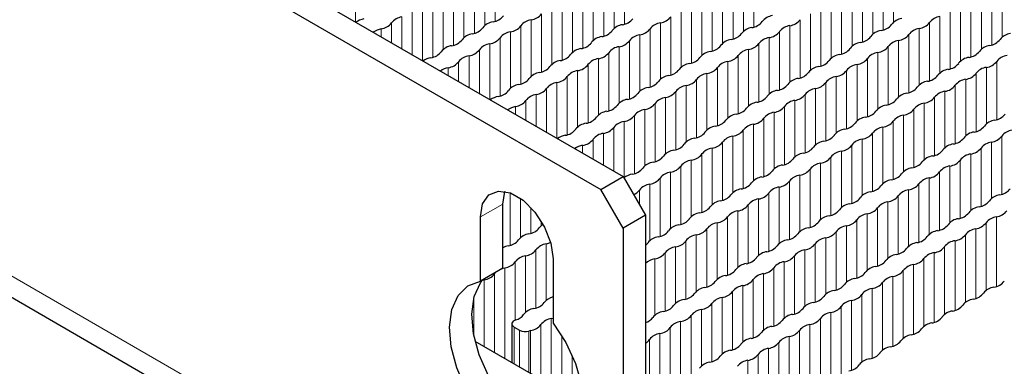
# Paper-space layout 'Blatt2' of a CAD drawing. Header units: millimetres. Extents: x 5 to 418, y 2 to 292.
# Tile 67 of 84: x 264 to 289, y 201 to 210. Entities that reach past the tile are written whole.
import ezdxf

# ---------------------------------------------------------------- set-up
doc = ezdxf.new("R2010")
doc.units = ezdxf.units.MM

psp = doc.layouts.new('Blatt2')

# ---------------------------------------------------------------- linework, layer by layer
at = {"color": 7, "linetype": 'Continuous', "lineweight": 25}
for p, q in [((239.671, 229.004), (279.269, 206.145)), ((239.105, 228.678), (278.703, 205.818)), ((238.871, 217.493), (279.601, 193.981)), ((278.703, 205.818), (279.269, 206.145)), ((279.269, 206.145), (279.835, 205.165)), ((276.229, 205.45), (276.28, 205.77)), ((279.269, 204.838), (278.703, 205.818)), ((276.229, 203.832), (276.229, 205.45)), ((275.663, 203.505), (275.663, 205.124)), ((279.835, 205.165), (279.269, 204.838)), ((279.835, 205.165), (279.835, 195.04)), ((279.269, 204.838), (279.269, 194.713)), ((277.501, 204.063), (277.501, 202.444)), ((276.229, 203.832), (275.663, 203.505)), ((276.458, 202.425), (276.458, 201.449)), ((276.517, 202.344), (276.654, 202.264)), ((278.279, 200.398), (275.533, 201.983))]:
    psp.add_line(p, q, dxfattribs=at)
at = {"color": 7, "linetype": 'Continuous', "lineweight": 18}
for p, q in [((238.54, 218.226), (279.269, 194.713)), ((272.506, 211.456), (272.506, 210.049)), ((276.034, 211.533), (276.034, 210.064)), ((279.301, 211.46), (279.301, 209.991)), ((286.096, 211.464), (286.096, 210.038)), ((275.511, 211.231), (275.511, 209.762)), ((275.773, 211.382), (275.773, 209.956)), ((278.778, 211.158), (278.778, 209.689)), ((279.039, 211.309), (279.039, 209.883)), ((282.306, 211.235), (282.306, 209.809)), ((282.568, 211.386), (282.568, 209.917)), ((285.573, 211.162), (285.573, 209.736)), ((285.835, 211.313), (285.835, 209.844)), ((274.988, 210.929), (274.988, 209.46)), ((275.249, 211.08), (275.249, 209.654)), ((278.516, 211.007), (278.516, 209.581)), ((281.783, 210.933), (281.783, 209.507)), ((282.045, 211.084), (282.045, 209.615)), ((285.311, 211.011), (285.311, 209.542)), ((288.578, 210.937), (288.578, 209.468)), ((288.84, 211.088), (288.84, 209.662)), ((274.726, 210.778), (274.726, 209.352)), ((277.993, 210.705), (277.993, 209.279)), ((278.254, 210.856), (278.254, 209.387)), ((281.521, 210.782), (281.521, 209.313)), ((284.788, 210.709), (284.788, 209.24)), ((285.05, 210.86), (285.05, 209.434)), ((288.317, 210.786), (288.317, 209.36)), ((274.203, 210.476), (274.203, 209.07)), ((274.464, 210.627), (274.464, 209.158)), ((277.47, 210.403), (277.47, 208.977)), ((277.731, 210.554), (277.731, 209.084)), ((280.998, 210.48), (280.998, 209.011)), ((281.26, 210.631), (281.26, 209.205)), ((284.265, 210.407), (284.265, 208.937)), ((284.526, 210.558), (284.526, 209.132)), ((287.793, 210.484), (287.793, 209.058)), ((288.055, 210.635), (288.055, 209.166)), ((273.679, 210.174), (273.679, 209.372)), ((273.941, 210.325), (273.941, 209.221)), ((277.208, 210.251), (277.208, 208.782)), ((280.475, 210.178), (280.475, 208.709)), ((280.736, 210.329), (280.736, 208.903)), ((284.003, 210.256), (284.003, 208.83)), ((287.27, 210.182), (287.27, 208.756)), ((287.532, 210.333), (287.532, 208.864)), ((273.418, 210.023), (273.418, 209.523)), ((276.685, 209.949), (276.685, 208.48)), ((276.946, 210.1), (276.946, 208.674)), ((280.213, 210.027), (280.213, 208.601)), ((283.48, 209.953), (283.48, 208.528)), ((283.742, 210.105), (283.742, 208.635)), ((287.008, 210.031), (287.008, 208.562)), ((273.156, 209.872), (273.156, 209.674)), ((276.423, 209.798), (276.423, 208.372)), ((279.69, 209.725), (279.69, 208.299)), ((279.952, 209.876), (279.952, 208.407)), ((282.957, 209.651), (282.957, 208.225)), ((283.218, 209.802), (283.218, 208.333)), ((286.485, 209.729), (286.485, 208.26)), ((286.747, 209.88), (286.747, 208.454)), ((275.9, 209.496), (275.9, 208.09)), ((276.161, 209.647), (276.161, 208.178)), ((279.167, 209.423), (279.167, 207.997)), ((279.428, 209.574), (279.428, 208.105)), ((282.695, 209.5), (282.695, 208.031)), ((285.962, 209.427), (285.962, 207.958)), ((286.224, 209.578), (286.224, 208.152)), ((275.377, 209.194), (275.377, 208.392)), ((275.638, 209.345), (275.638, 208.241)), ((278.905, 209.272), (278.905, 207.803)), ((282.172, 209.198), (282.172, 207.729)), ((282.433, 209.349), (282.433, 207.923)), ((285.7, 209.276), (285.7, 207.85)), ((275.115, 209.043), (275.115, 208.543)), ((278.382, 208.97), (278.382, 207.501)), ((278.643, 209.121), (278.643, 207.695)), ((281.91, 209.047), (281.91, 207.621)), ((285.177, 208.974), (285.177, 207.548)), ((285.439, 209.125), (285.439, 207.656)), ((288.705, 209.051), (288.705, 207.582)), ((274.853, 208.892), (274.853, 208.694)), ((277.858, 208.668), (277.858, 207.199)), ((278.12, 208.819), (278.12, 207.393)), ((281.387, 208.745), (281.387, 207.319)), ((281.649, 208.896), (281.649, 207.427)), ((284.654, 208.672), (284.654, 207.246)), ((284.915, 208.823), (284.915, 207.354)), ((288.182, 208.749), (288.182, 207.28)), ((288.444, 208.9), (288.444, 207.474)), ((277.597, 208.517), (277.597, 207.11)), ((280.864, 208.443), (280.864, 207.017)), ((281.125, 208.594), (281.125, 207.125)), ((284.392, 208.521), (284.392, 207.052)), ((287.659, 208.447), (287.659, 206.978)), ((287.921, 208.598), (287.921, 207.172)), ((277.074, 208.215), (277.074, 207.412)), ((277.335, 208.366), (277.335, 207.261)), ((280.602, 208.292), (280.602, 206.823)), ((283.869, 208.219), (283.869, 206.75)), ((284.131, 208.37), (284.131, 206.944)), ((287.397, 208.296), (287.397, 206.87)), ((276.55, 207.912), (276.55, 207.714)), ((276.812, 208.064), (276.812, 207.563)), ((280.079, 207.99), (280.079, 206.521)), ((280.34, 208.141), (280.34, 206.715)), ((283.346, 207.917), (283.346, 206.447)), ((283.607, 208.068), (283.607, 206.642)), ((286.874, 207.994), (286.874, 206.568)), ((287.136, 208.145), (287.136, 206.676)), ((279.556, 207.688), (279.556, 206.219)), ((279.817, 207.839), (279.817, 206.413)), ((283.084, 207.766), (283.084, 206.34)), ((286.351, 207.692), (286.351, 206.266)), ((286.612, 207.843), (286.612, 206.374)), ((279.294, 207.537), (279.294, 206.111)), ((282.561, 207.463), (282.561, 206.037)), ((282.822, 207.614), (282.822, 206.145)), ((286.089, 207.541), (286.089, 206.072)), ((278.771, 207.235), (278.771, 206.433)), ((279.032, 207.386), (279.032, 206.282)), ((282.299, 207.312), (282.299, 205.843)), ((285.566, 207.239), (285.566, 205.77)), ((285.828, 207.39), (285.828, 205.964)), ((288.833, 207.165), (288.833, 205.696)), ((278.247, 206.933), (278.247, 206.735)), ((278.509, 207.084), (278.509, 206.584)), ((281.776, 207.01), (281.776, 205.541)), ((282.037, 207.161), (282.037, 205.735)), ((285.043, 206.937), (285.043, 205.468)), ((285.304, 207.088), (285.304, 205.662)), ((288.571, 207.014), (288.571, 205.588)), ((281.253, 206.708), (281.253, 205.239)), ((281.514, 206.859), (281.514, 205.433)), ((284.781, 206.786), (284.781, 205.36)), ((288.048, 206.712), (288.048, 205.286)), ((288.31, 206.863), (288.31, 205.394)), ((280.991, 206.557), (280.991, 205.131)), ((284.258, 206.484), (284.258, 205.058)), ((284.519, 206.635), (284.519, 205.166)), ((287.786, 206.561), (287.786, 205.092)), ((280.468, 206.255), (280.468, 204.829)), ((280.729, 206.406), (280.729, 204.937)), ((283.735, 206.182), (283.735, 204.756)), ((283.996, 206.333), (283.996, 204.864)), ((287.263, 206.259), (287.263, 204.79)), ((287.525, 206.41), (287.525, 204.984)), ((279.944, 205.953), (279.944, 204.527)), ((280.206, 206.104), (280.206, 204.635)), ((283.473, 206.031), (283.473, 204.562)), ((286.74, 205.957), (286.74, 204.488)), ((287.001, 206.108), (287.001, 204.682)), ((276.416, 205.733), (276.416, 204.406)), ((279.683, 205.802), (279.683, 205.428)), ((282.95, 205.729), (282.95, 204.259)), ((283.211, 205.88), (283.211, 204.454)), ((286.478, 205.806), (286.478, 204.38)), ((276.229, 205.45), (275.663, 205.124)), ((276.678, 205.594), (276.678, 204.601)), ((282.426, 205.427), (282.426, 203.957)), ((282.688, 205.578), (282.688, 204.152)), ((285.955, 205.504), (285.955, 204.078)), ((286.216, 205.655), (286.216, 204.186)), ((276.939, 205.365), (276.939, 204.708)), ((282.165, 205.275), (282.165, 203.85)), ((285.432, 205.202), (285.432, 203.776)), ((285.693, 205.353), (285.693, 203.884)), ((277.201, 205.021), (277.201, 204.903)), ((281.641, 204.973), (281.641, 203.547)), ((281.903, 205.124), (281.903, 203.655)), ((285.17, 205.051), (285.17, 203.582)), ((288.437, 204.977), (288.437, 203.268)), ((288.698, 205.129), (288.698, 203.369)), ((281.38, 204.822), (281.38, 203.353)), ((284.647, 204.749), (284.647, 203.28)), ((284.908, 204.9), (284.908, 203.474)), ((287.914, 204.675), (287.914, 202.966)), ((288.175, 204.826), (288.175, 203.067)), ((277.328, 204.443), (277.328, 203.017)), ((280.857, 204.52), (280.857, 203.051)), ((281.118, 204.671), (281.118, 203.245)), ((284.123, 204.447), (284.123, 202.978)), ((284.385, 204.598), (284.385, 203.172)), ((287.652, 204.524), (287.652, 202.765)), ((277.067, 204.292), (277.067, 202.823)), ((280.333, 204.218), (280.333, 202.749)), ((280.595, 204.369), (280.595, 202.943)), ((283.862, 204.296), (283.862, 202.87)), ((287.129, 204.222), (287.129, 202.463)), ((287.39, 204.373), (287.39, 202.664)), ((276.543, 203.99), (276.543, 202.52)), ((276.805, 204.141), (276.805, 202.715)), ((280.072, 204.067), (280.072, 202.641)), ((283.339, 203.994), (283.339, 202.568)), ((283.6, 204.145), (283.6, 202.676)), ((286.867, 204.071), (286.867, 202.362)), ((276.02, 203.688), (276.02, 201.702)), ((276.282, 203.839), (276.282, 201.551)), ((282.815, 203.692), (282.815, 202.266)), ((283.077, 203.843), (283.077, 202.374)), ((286.344, 203.769), (286.344, 202.06)), ((286.605, 203.92), (286.605, 202.161)), ((275.758, 203.537), (275.758, 201.853)), ((282.554, 203.541), (282.554, 202.071)), ((285.82, 203.467), (285.82, 201.758)), ((286.082, 203.618), (286.082, 201.859)), ((282.03, 203.239), (282.03, 201.769)), ((282.292, 203.39), (282.292, 201.964)), ((285.559, 203.316), (285.559, 201.557)), ((275.497, 203.06), (275.497, 202.153)), ((281.507, 202.936), (281.507, 201.467)), ((281.769, 203.087), (281.769, 201.662)), ((285.036, 203.014), (285.036, 201.255)), ((285.297, 203.165), (285.297, 201.456)), ((281.246, 202.785), (281.246, 201.359)), ((284.512, 202.712), (284.512, 200.953)), ((284.774, 202.863), (284.774, 201.154)), ((277.455, 202.557), (277.455, 200.873)), ((280.722, 202.483), (280.722, 201.057)), ((280.984, 202.634), (280.984, 201.165)), ((284.251, 202.561), (284.251, 200.851)), ((276.517, 202.344), (276.517, 201.415)), ((276.654, 202.264), (276.654, 201.336)), ((276.885, 202.243), (276.885, 201.202)), ((276.932, 202.255), (276.932, 201.175)), ((277.194, 202.406), (277.194, 201.024)), ((280.461, 202.332), (280.461, 200.863)), ((283.727, 202.259), (283.727, 200.549)), ((283.989, 202.41), (283.989, 200.651)), ((277.717, 202.129), (277.717, 200.722)), ((279.937, 202.03), (279.937, 200.56)), ((280.199, 202.181), (280.199, 200.755)), ((283.204, 201.957), (283.204, 200.247)), ((283.466, 202.108), (283.466, 200.349)), ((282.943, 201.806), (282.943, 200.047)), ((277.979, 201.634), (277.979, 200.571)), ((282.419, 201.504), (282.419, 199.744)), ((282.681, 201.655), (282.681, 199.945))]:
    psp.add_line(p, q, dxfattribs=at)
at = {"color": 7, "linetype": 'Continuous', "lineweight": 25, "flags": 128}
for points in [[(275.663, 205.124), (275.718, 205.455), (275.878, 205.682), (276.122, 205.778), (276.422, 205.731), (276.742, 205.546), (277.042, 205.247), (277.286, 204.869), (277.446, 204.458), (277.501, 204.063)], [(276.278, 205.765), (276.278, 205.765), (276.287, 205.769)], [(276.02, 203.688), (276.039, 203.713), (276.059, 203.734)], [(276.202, 203.816), (276.238, 203.828), (276.282, 203.839)], [(277.501, 202.444), (277.82, 201.954), (278.064, 201.427), (278.22, 200.893), (278.279, 200.386), (278.236, 199.935), (278.095, 199.566), (277.864, 199.303), (277.557, 199.16), (277.191, 199.146), (276.789, 199.262), (276.375, 199.502), (275.973, 199.849), (275.608, 200.285), (275.3, 200.783), (275.069, 201.314), (274.928, 201.845), (274.885, 202.345), (274.944, 202.785), (275.1, 203.138), (275.345, 203.383), (275.663, 203.505)], [(278.031, 199.47), (277.757, 199.473), (277.355, 199.589), (276.941, 199.828), (276.539, 200.176), (276.173, 200.612), (275.866, 201.11), (275.634, 201.64), (275.493, 202.171), (275.451, 202.672), (275.51, 203.111), (275.666, 203.464), (275.721, 203.539)], [(275.71, 203.524), (275.715, 203.526), (275.758, 203.537)], [(276.559, 202.526), (276.522, 202.51), (276.493, 202.49), (276.471, 202.466), (276.46, 202.441), (276.459, 202.414), (276.469, 202.388), (276.488, 202.364), (276.517, 202.344)], [(277.455, 202.557), (277.499, 202.568), (277.501, 202.568)]]:
    psp.add_lwpolyline(points, dxfattribs=at)
at = {"color": 7, "linetype": 'Continuous', "lineweight": 25}
for centre, radius, start, end in [((273.737, 209.772), 0.406, 98.1317, 141.8629), ((275.927, 210.453), 0.406, 278.1317, 321.8629), ((276.889, 210.502), 0.406, 278.1317, 321.8629), ((280.156, 210.428), 0.406, 278.1317, 321.8629), ((283.099, 209.805), 0.406, 98.1317, 141.8629), ((287.327, 209.781), 0.406, 98.1317, 141.8629), ((272.808, 209.638), 0.495, 100.473, 125.5434), ((273.099, 210.273), 0.406, 278.1317, 321.8629), ((275.404, 210.151), 0.406, 278.1317, 321.8629), ((276.042, 209.65), 0.406, 98.1317, 141.8629), ((276.366, 210.2), 0.406, 278.1317, 321.8629), ((277.004, 209.699), 0.406, 98.1317, 141.8629), ((279.309, 209.577), 0.406, 98.1317, 141.8629), ((279.194, 210.38), 0.406, 278.1317, 321.8629), ((280.271, 209.625), 0.406, 98.1317, 141.8629), ((282.576, 209.503), 0.406, 98.1317, 141.8629), ((282.461, 210.306), 0.406, 278.1317, 321.8629), ((283.537, 209.552), 0.406, 98.1317, 141.8629), ((283.423, 210.355), 0.406, 278.1317, 321.8629), ((285.728, 210.233), 0.406, 278.1317, 321.8629), ((286.366, 209.732), 0.406, 98.1317, 141.8629), ((286.689, 210.282), 0.406, 278.1317, 321.8629), ((273.246, 209.385), 0.495, 100.473, 125.5434), ((275.519, 209.348), 0.406, 98.1317, 141.8629), ((276.48, 209.397), 0.406, 98.1317, 141.8629), ((278.785, 209.275), 0.406, 98.1317, 141.8629), ((278.671, 210.078), 0.406, 278.1317, 321.8629), ((279.747, 209.323), 0.406, 98.1317, 141.8629), ((279.633, 210.126), 0.406, 278.1317, 321.8629), ((281.938, 210.004), 0.406, 278.1317, 321.8629), ((283.014, 209.25), 0.406, 98.1317, 141.8629), ((282.899, 210.053), 0.406, 278.1317, 321.8629), ((285.204, 209.931), 0.406, 278.1317, 321.8629), ((285.842, 209.43), 0.406, 98.1317, 141.8629), ((286.166, 209.979), 0.406, 278.1317, 321.8629), ((286.804, 209.479), 0.406, 98.1317, 141.8629), ((289.109, 209.356), 0.406, 98.1317, 141.8629), ((274.995, 209.046), 0.406, 98.1317, 141.8629), ((274.881, 209.849), 0.406, 278.1317, 321.8629), ((275.957, 209.095), 0.406, 98.1317, 141.8629), ((275.842, 209.898), 0.406, 278.1317, 321.8629), ((278.147, 209.775), 0.406, 278.1317, 321.8629), ((279.224, 209.021), 0.406, 98.1317, 141.8629), ((279.109, 209.824), 0.406, 278.1317, 321.8629), ((281.414, 209.702), 0.406, 278.1317, 321.8629), ((282.052, 209.201), 0.406, 98.1317, 141.8629), ((282.376, 209.751), 0.406, 278.1317, 321.8629), ((285.319, 209.128), 0.406, 98.1317, 141.8629), ((285.643, 209.677), 0.406, 278.1317, 321.8629), ((286.281, 209.176), 0.406, 98.1317, 141.8629), ((288.586, 209.054), 0.406, 98.1317, 141.8629), ((288.471, 209.857), 0.406, 278.1317, 321.8629), ((274.357, 209.547), 0.406, 278.1317, 321.8629), ((275.434, 208.793), 0.406, 98.1317, 141.8629), ((275.319, 209.596), 0.406, 278.1317, 321.8629), ((277.624, 209.473), 0.406, 278.1317, 321.8629), ((278.262, 208.972), 0.406, 98.1317, 141.8629), ((278.586, 209.522), 0.406, 278.1317, 321.8629), ((281.529, 208.899), 0.406, 98.1317, 141.8629), ((281.853, 209.449), 0.406, 278.1317, 321.8629), ((282.491, 208.948), 0.406, 98.1317, 141.8629), ((284.796, 208.825), 0.406, 98.1317, 141.8629), ((284.681, 209.628), 0.406, 278.1317, 321.8629), ((285.758, 208.874), 0.406, 98.1317, 141.8629), ((288.063, 208.752), 0.406, 98.1317, 141.8629), ((287.948, 209.555), 0.406, 278.1317, 321.8629), ((289.024, 208.801), 0.406, 98.1317, 141.8629), ((274.505, 208.659), 0.495, 100.473, 125.5434), ((274.796, 209.294), 0.406, 278.1317, 321.8629), ((277.101, 209.171), 0.406, 278.1317, 321.8629), ((277.739, 208.67), 0.406, 98.1317, 141.8629), ((278.063, 209.22), 0.406, 278.1317, 321.8629), ((278.701, 208.719), 0.406, 98.1317, 141.8629), ((281.006, 208.597), 0.406, 98.1317, 141.8629), ((280.891, 209.4), 0.406, 278.1317, 321.8629), ((281.968, 208.646), 0.406, 98.1317, 141.8629), ((284.273, 208.523), 0.406, 98.1317, 141.8629), ((284.158, 209.326), 0.406, 278.1317, 321.8629), ((285.234, 208.572), 0.406, 98.1317, 141.8629), ((285.12, 209.375), 0.406, 278.1317, 321.8629), ((287.425, 209.253), 0.406, 278.1317, 321.8629), ((288.386, 209.302), 0.406, 278.1317, 321.8629), ((274.943, 208.405), 0.495, 100.473, 125.5434), ((277.216, 208.368), 0.406, 98.1317, 141.8629), ((277.539, 208.918), 0.406, 278.1317, 321.8629), ((278.177, 208.417), 0.406, 98.1317, 141.8629), ((280.482, 208.295), 0.406, 98.1317, 141.8629), ((280.368, 209.098), 0.406, 278.1317, 321.8629), ((281.444, 208.344), 0.406, 98.1317, 141.8629), ((281.33, 209.147), 0.406, 278.1317, 321.8629), ((283.635, 209.024), 0.406, 278.1317, 321.8629), ((284.711, 208.27), 0.406, 98.1317, 141.8629), ((284.596, 209.073), 0.406, 278.1317, 321.8629), ((286.901, 208.951), 0.406, 278.1317, 321.8629), ((287.539, 208.45), 0.406, 98.1317, 141.8629), ((287.863, 209), 0.406, 278.1317, 321.8629), ((288.501, 208.499), 0.406, 98.1317, 141.8629), ((276.692, 208.066), 0.406, 98.1317, 141.8629), ((276.578, 208.869), 0.406, 278.1317, 321.8629), ((277.654, 208.115), 0.406, 98.1317, 141.8629), ((279.844, 208.796), 0.406, 278.1317, 321.8629), ((280.921, 208.042), 0.406, 98.1317, 141.8629), ((280.806, 208.845), 0.406, 278.1317, 321.8629), ((283.111, 208.722), 0.406, 278.1317, 321.8629), ((283.749, 208.221), 0.406, 98.1317, 141.8629), ((284.073, 208.771), 0.406, 278.1317, 321.8629), ((287.016, 208.148), 0.406, 98.1317, 141.8629), ((287.34, 208.698), 0.406, 278.1317, 321.8629), ((287.978, 208.197), 0.406, 98.1317, 141.8629), ((276.202, 207.679), 0.495, 100.473, 125.5434), ((276.054, 208.567), 0.406, 278.1317, 321.8629), ((277.131, 207.813), 0.406, 98.1317, 141.8629), ((277.016, 208.616), 0.406, 278.1317, 321.8629), ((279.321, 208.494), 0.406, 278.1317, 321.8629), ((279.959, 207.993), 0.406, 98.1317, 141.8629), ((280.283, 208.543), 0.406, 278.1317, 321.8629), ((282.588, 208.42), 0.406, 278.1317, 321.8629), ((283.226, 207.919), 0.406, 98.1317, 141.8629), ((283.55, 208.469), 0.406, 278.1317, 321.8629), ((284.188, 207.968), 0.406, 98.1317, 141.8629), ((286.493, 207.846), 0.406, 98.1317, 141.8629), ((286.378, 208.649), 0.406, 278.1317, 321.8629), ((287.455, 207.895), 0.406, 98.1317, 141.8629), ((276.64, 207.426), 0.495, 100.473, 125.5434), ((276.493, 208.314), 0.406, 278.1317, 321.8629), ((278.798, 208.192), 0.406, 278.1317, 321.8629), ((279.436, 207.691), 0.406, 98.1317, 141.8629), ((279.76, 208.24), 0.406, 278.1317, 321.8629), ((280.398, 207.74), 0.406, 98.1317, 141.8629), ((282.703, 207.617), 0.406, 98.1317, 141.8629), ((283.027, 208.167), 0.406, 278.1317, 321.8629), ((283.665, 207.666), 0.406, 98.1317, 141.8629), ((285.97, 207.544), 0.406, 98.1317, 141.8629), ((285.855, 208.347), 0.406, 278.1317, 321.8629), ((286.931, 207.593), 0.406, 98.1317, 141.8629), ((286.817, 208.396), 0.406, 278.1317, 321.8629), ((278.913, 207.389), 0.406, 98.1317, 141.8629), ((279.237, 207.938), 0.406, 278.1317, 321.8629), ((279.875, 207.437), 0.406, 98.1317, 141.8629), ((282.18, 207.315), 0.406, 98.1317, 141.8629), ((282.065, 208.118), 0.406, 278.1317, 321.8629), ((283.141, 207.364), 0.406, 98.1317, 141.8629), ((285.332, 208.045), 0.406, 278.1317, 321.8629), ((286.408, 207.291), 0.406, 98.1317, 141.8629), ((286.293, 208.094), 0.406, 278.1317, 321.8629), ((288.598, 207.971), 0.406, 278.1317, 321.8629), ((278.389, 207.087), 0.406, 98.1317, 141.8629), ((278.275, 207.89), 0.406, 278.1317, 321.8629), ((279.351, 207.135), 0.406, 98.1317, 141.8629), ((281.656, 207.013), 0.406, 98.1317, 141.8629), ((281.542, 207.816), 0.406, 278.1317, 321.8629), ((282.618, 207.062), 0.406, 98.1317, 141.8629), ((282.503, 207.865), 0.406, 278.1317, 321.8629), ((284.808, 207.743), 0.406, 278.1317, 321.8629), ((285.446, 207.242), 0.406, 98.1317, 141.8629), ((285.77, 207.791), 0.406, 278.1317, 321.8629), ((288.075, 207.669), 0.406, 278.1317, 321.8629), ((288.713, 207.168), 0.406, 98.1317, 141.8629), ((277.899, 206.699), 0.495, 100.473, 125.5434), ((277.751, 207.587), 0.406, 278.1317, 321.8629), ((278.828, 206.833), 0.406, 98.1317, 141.8629), ((278.713, 207.636), 0.406, 278.1317, 321.8629), ((281.018, 207.514), 0.406, 278.1317, 321.8629), ((281.98, 207.563), 0.406, 278.1317, 321.8629), ((284.285, 207.441), 0.406, 278.1317, 321.8629), ((284.923, 206.94), 0.406, 98.1317, 141.8629), ((285.247, 207.489), 0.406, 278.1317, 321.8629), ((285.885, 206.988), 0.406, 98.1317, 141.8629), ((288.19, 206.866), 0.406, 98.1317, 141.8629), ((288.514, 207.416), 0.406, 278.1317, 321.8629), ((289.152, 206.915), 0.406, 98.1317, 141.8629), ((278.337, 206.446), 0.495, 100.473, 125.5434), ((278.19, 207.334), 0.406, 278.1317, 321.8629), ((280.495, 207.212), 0.406, 278.1317, 321.8629), ((281.133, 206.711), 0.406, 98.1317, 141.8629), ((281.457, 207.261), 0.406, 278.1317, 321.8629), ((282.095, 206.76), 0.406, 98.1317, 141.8629), ((284.4, 206.638), 0.406, 98.1317, 141.8629), ((284.724, 207.187), 0.406, 278.1317, 321.8629), ((285.362, 206.686), 0.406, 98.1317, 141.8629), ((287.667, 206.564), 0.406, 98.1317, 141.8629), ((287.552, 207.367), 0.406, 278.1317, 321.8629), ((288.629, 206.613), 0.406, 98.1317, 141.8629), ((280.61, 206.409), 0.406, 98.1317, 141.8629), ((280.934, 206.959), 0.406, 278.1317, 321.8629), ((281.572, 206.458), 0.406, 98.1317, 141.8629), ((283.877, 206.335), 0.406, 98.1317, 141.8629), ((283.762, 207.138), 0.406, 278.1317, 321.8629), ((284.838, 206.384), 0.406, 98.1317, 141.8629), ((287.029, 207.065), 0.406, 278.1317, 321.8629), ((288.105, 206.311), 0.406, 98.1317, 141.8629), ((287.991, 207.114), 0.406, 278.1317, 321.8629), ((280.086, 206.107), 0.406, 98.1317, 141.8629), ((279.972, 206.91), 0.406, 278.1317, 321.8629), ((281.048, 206.156), 0.406, 98.1317, 141.8629), ((283.353, 206.033), 0.406, 98.1317, 141.8629), ((283.239, 206.836), 0.406, 278.1317, 321.8629), ((284.315, 206.082), 0.406, 98.1317, 141.8629), ((284.2, 206.885), 0.406, 278.1317, 321.8629), ((286.505, 206.763), 0.406, 278.1317, 321.8629), ((287.143, 206.262), 0.406, 98.1317, 141.8629), ((287.467, 206.812), 0.406, 278.1317, 321.8629), ((279.591, 205.735), 0.479, 100.2204, 128.8387), ((279.449, 206.608), 0.406, 278.1317, 321.8629), ((280.525, 205.854), 0.406, 98.1317, 141.8629), ((280.41, 206.657), 0.406, 278.1317, 321.8629), ((282.715, 206.534), 0.406, 278.1317, 321.8629), ((283.792, 205.78), 0.406, 98.1317, 141.8629), ((283.677, 206.583), 0.406, 278.1317, 321.8629), ((285.982, 206.461), 0.406, 278.1317, 321.8629), ((286.62, 205.96), 0.406, 98.1317, 141.8629), ((286.944, 206.51), 0.406, 278.1317, 321.8629), ((287.582, 206.009), 0.406, 98.1317, 141.8629), ((280.002, 205.552), 0.406, 98.1317, 141.8629), ((279.887, 206.355), 0.406, 278.1317, 321.8629), ((282.192, 206.232), 0.406, 278.1317, 321.8629), ((282.83, 205.731), 0.406, 98.1317, 141.8629), ((283.154, 206.281), 0.406, 278.1317, 321.8629), ((286.097, 205.658), 0.406, 98.1317, 141.8629), ((286.421, 206.208), 0.406, 278.1317, 321.8629), ((287.059, 205.707), 0.406, 98.1317, 141.8629), ((279.412, 205.997), 0.334, 291.4244, 324.2371), ((281.669, 205.93), 0.406, 278.1317, 321.8629), ((282.307, 205.429), 0.406, 98.1317, 141.8629), ((282.631, 205.979), 0.406, 278.1317, 321.8629), ((283.269, 205.478), 0.406, 98.1317, 141.8629), ((285.574, 205.356), 0.406, 98.1317, 141.8629), ((285.459, 206.159), 0.406, 278.1317, 321.8629), ((286.535, 205.405), 0.406, 98.1317, 141.8629), ((288.84, 205.282), 0.406, 98.1317, 141.8629), ((288.726, 206.085), 0.406, 278.1317, 321.8629), ((281.784, 205.127), 0.406, 98.1317, 141.8629), ((282.107, 205.677), 0.406, 278.1317, 321.8629), ((282.745, 205.176), 0.406, 98.1317, 141.8629), ((285.05, 205.054), 0.406, 98.1317, 141.8629), ((284.936, 205.857), 0.406, 278.1317, 321.8629), ((286.012, 205.103), 0.406, 98.1317, 141.8629), ((285.897, 205.906), 0.406, 278.1317, 321.8629), ((288.202, 205.783), 0.406, 278.1317, 321.8629), ((281.26, 204.825), 0.406, 98.1317, 141.8629), ((281.146, 205.628), 0.406, 278.1317, 321.8629), ((282.222, 204.874), 0.406, 98.1317, 141.8629), ((284.412, 205.555), 0.406, 278.1317, 321.8629), ((285.489, 204.801), 0.406, 98.1317, 141.8629), ((285.374, 205.603), 0.406, 278.1317, 321.8629), ((287.679, 205.481), 0.406, 278.1317, 321.8629), ((288.317, 204.98), 0.406, 98.1317, 141.8629), ((288.641, 205.53), 0.406, 278.1317, 321.8629), ((277.39, 204.684), 0.289, 119.0836, 145.8047), ((280.737, 204.523), 0.406, 98.1317, 141.8629), ((280.622, 205.326), 0.406, 278.1317, 321.8629), ((281.699, 204.572), 0.406, 98.1317, 141.8629), ((281.584, 205.375), 0.406, 278.1317, 321.8629), ((283.889, 205.253), 0.406, 278.1317, 321.8629), ((284.527, 204.752), 0.406, 98.1317, 141.8629), ((284.851, 205.301), 0.406, 278.1317, 321.8629), ((287.156, 205.179), 0.406, 278.1317, 321.8629), ((287.794, 204.678), 0.406, 98.1317, 141.8629), ((288.118, 205.228), 0.406, 278.1317, 321.8629), ((288.756, 204.727), 0.406, 98.1317, 141.8629), ((276.947, 204.294), 0.406, 98.1317, 141.8629), ((276.832, 205.097), 0.406, 278.1317, 321.8629), ((280.099, 205.024), 0.406, 278.1317, 321.8629), ((281.061, 205.073), 0.406, 278.1317, 321.8629), ((283.366, 204.95), 0.406, 278.1317, 321.8629), ((284.004, 204.45), 0.406, 98.1317, 141.8629), ((284.328, 204.999), 0.406, 278.1317, 321.8629), ((284.966, 204.498), 0.406, 98.1317, 141.8629), ((287.271, 204.376), 0.406, 98.1317, 141.8629), ((287.595, 204.926), 0.406, 278.1317, 321.8629), ((288.233, 204.425), 0.406, 98.1317, 141.8629), ((276.309, 204.795), 0.406, 278.1317, 321.8629), ((277.386, 204.041), 0.406, 98.1317, 141.8629), ((277.209, 205.021), 0.59, 281.6696, 293.1057), ((279.678, 204.614), 0.26, 307.1527, 326.6306), ((280.214, 204.221), 0.406, 98.1317, 141.8629), ((280.538, 204.771), 0.406, 278.1317, 321.8629), ((281.176, 204.27), 0.406, 98.1317, 141.8629), ((283.481, 204.147), 0.406, 98.1317, 141.8629), ((283.804, 204.697), 0.406, 278.1317, 321.8629), ((284.442, 204.196), 0.406, 98.1317, 141.8629), ((286.747, 204.074), 0.406, 98.1317, 141.8629), ((286.633, 204.877), 0.406, 278.1317, 321.8629), ((287.709, 204.123), 0.406, 98.1317, 141.8629), ((276.478, 203.842), 0.563, 101.4327, 116.2976), ((276.748, 204.542), 0.406, 278.1317, 321.8629), ((280.014, 204.469), 0.406, 278.1317, 321.8629), ((280.652, 203.968), 0.406, 98.1317, 141.8629), ((282.957, 203.845), 0.406, 98.1317, 141.8629), ((282.843, 204.648), 0.406, 278.1317, 321.8629), ((283.919, 203.894), 0.406, 98.1317, 141.8629), ((286.109, 204.575), 0.406, 278.1317, 321.8629), ((287.186, 203.821), 0.406, 98.1317, 141.8629), ((287.071, 204.624), 0.406, 278.1317, 321.8629), ((276.224, 204.24), 0.406, 278.1317, 321.8629), ((276.862, 203.739), 0.406, 98.1317, 141.8629), ((280.15, 203.616), 0.457, 99.8439, 133.5509), ((282.434, 203.543), 0.406, 98.1317, 141.8629), ((282.319, 204.346), 0.406, 278.1317, 321.8629), ((283.396, 203.592), 0.406, 98.1317, 141.8629), ((283.281, 204.395), 0.406, 278.1317, 321.8629), ((285.586, 204.273), 0.406, 278.1317, 321.8629), ((286.224, 203.772), 0.406, 98.1317, 141.8629), ((286.548, 204.322), 0.406, 278.1317, 321.8629), ((275.701, 203.938), 0.406, 278.1317, 321.8629), ((281.796, 204.044), 0.406, 278.1317, 321.8629), ((282.873, 203.29), 0.406, 98.1317, 141.8629), ((282.758, 204.093), 0.406, 278.1317, 321.8629), ((285.063, 203.971), 0.406, 278.1317, 321.8629), ((285.701, 203.47), 0.406, 98.1317, 141.8629), ((286.025, 204.02), 0.406, 278.1317, 321.8629), ((286.663, 203.519), 0.406, 98.1317, 141.8629), ((281.273, 203.742), 0.406, 278.1317, 321.8629), ((281.911, 203.241), 0.406, 98.1317, 141.8629), ((282.235, 203.791), 0.406, 278.1317, 321.8629), ((285.178, 203.168), 0.406, 98.1317, 141.8629), ((285.501, 203.718), 0.406, 278.1317, 321.8629), ((286.139, 203.217), 0.406, 98.1317, 141.8629), ((288.578, 203.754), 0.406, 278.1317, 321.8629), ((280.75, 203.44), 0.406, 278.1317, 321.8629), ((281.388, 202.939), 0.406, 98.1317, 141.8629), ((281.711, 203.489), 0.406, 278.1317, 321.8629), ((282.349, 202.988), 0.406, 98.1317, 141.8629), ((284.654, 202.866), 0.406, 98.1317, 141.8629), ((284.54, 203.669), 0.406, 278.1317, 321.8629), ((285.616, 202.915), 0.406, 98.1317, 141.8629), ((288.055, 203.452), 0.406, 278.1317, 321.8629), ((288.693, 202.951), 0.406, 98.1317, 141.8629), ((276.959, 203.212), 0.406, 278.1317, 321.8629), ((277.586, 202.723), 0.389, 102.5739, 142.2902), ((280.864, 202.637), 0.406, 98.1317, 141.8629), ((281.188, 203.187), 0.406, 278.1317, 321.8629), ((281.826, 202.686), 0.406, 98.1317, 141.8629), ((284.131, 202.564), 0.406, 98.1317, 141.8629), ((284.016, 203.367), 0.406, 278.1317, 321.8629), ((285.093, 202.613), 0.406, 98.1317, 141.8629), ((284.978, 203.416), 0.406, 278.1317, 321.8629), ((288.169, 202.649), 0.406, 98.1317, 141.8629), ((277.074, 202.409), 0.406, 98.1317, 141.8629), ((280.341, 202.335), 0.406, 98.1317, 141.8629), ((280.226, 203.138), 0.406, 278.1317, 321.8629), ((281.303, 202.384), 0.406, 98.1317, 141.8629), ((283.493, 203.065), 0.406, 278.1317, 321.8629), ((284.57, 202.31), 0.406, 98.1317, 141.8629), ((284.455, 203.113), 0.406, 278.1317, 321.8629), ((287.646, 202.347), 0.406, 98.1317, 141.8629), ((287.531, 203.15), 0.406, 278.1317, 321.8629), ((276.465, 202.874), 0.361, 285.1044, 323.4388), ((277.513, 202.155), 0.406, 98.1317, 141.8629), ((279.726, 202.811), 0.372, 287.0153, 322.7434), ((280.78, 202.082), 0.406, 98.1317, 141.8629), ((280.665, 202.885), 0.406, 278.1317, 321.8629), ((282.97, 202.762), 0.406, 278.1317, 321.8629), ((283.608, 202.262), 0.406, 98.1317, 141.8629), ((283.932, 202.811), 0.406, 278.1317, 321.8629), ((287.123, 202.045), 0.406, 98.1317, 141.8629), ((287.008, 202.848), 0.406, 278.1317, 321.8629), ((276.796, 202.543), 0.313, 242.9191, 286.5092), ((277.065, 201.624), 0.644, 101.9191, 106.2152), ((276.875, 202.656), 0.406, 278.1317, 321.8629), ((280.142, 202.583), 0.406, 278.1317, 321.8629), ((282.447, 202.46), 0.406, 278.1317, 321.8629), ((283.085, 201.959), 0.406, 98.1317, 141.8629), ((283.408, 202.509), 0.406, 278.1317, 321.8629), ((284.046, 202.008), 0.406, 98.1317, 141.8629), ((286.485, 202.546), 0.406, 278.1317, 321.8629), ((279.692, 202.199), 0.298, 298.6203, 325.4651), ((280.256, 201.78), 0.406, 98.1317, 141.8629), ((282.561, 201.657), 0.406, 98.1317, 141.8629), ((282.885, 202.207), 0.406, 278.1317, 321.8629), ((283.523, 201.706), 0.406, 98.1317, 141.8629), ((285.962, 202.244), 0.406, 278.1317, 321.8629), ((286.6, 201.743), 0.406, 98.1317, 141.8629), ((282.038, 201.355), 0.406, 98.1317, 141.8629), ((281.923, 202.158), 0.406, 278.1317, 321.8629), ((283, 201.404), 0.406, 98.1317, 141.8629), ((285.438, 201.942), 0.406, 278.1317, 321.8629), ((286.076, 201.441), 0.406, 98.1317, 141.8629), ((281.515, 201.053), 0.406, 98.1317, 141.8629), ((281.4, 201.856), 0.406, 278.1317, 321.8629), ((282.477, 201.102), 0.406, 98.1317, 141.8629), ((282.362, 201.905), 0.406, 278.1317, 321.8629), ((285.553, 201.139), 0.406, 98.1317, 141.8629), ((284.915, 201.64), 0.406, 278.1317, 321.8629)]:
    psp.add_arc(centre, radius, start, end, dxfattribs=at)

doc.saveas('drawing.dxf')
